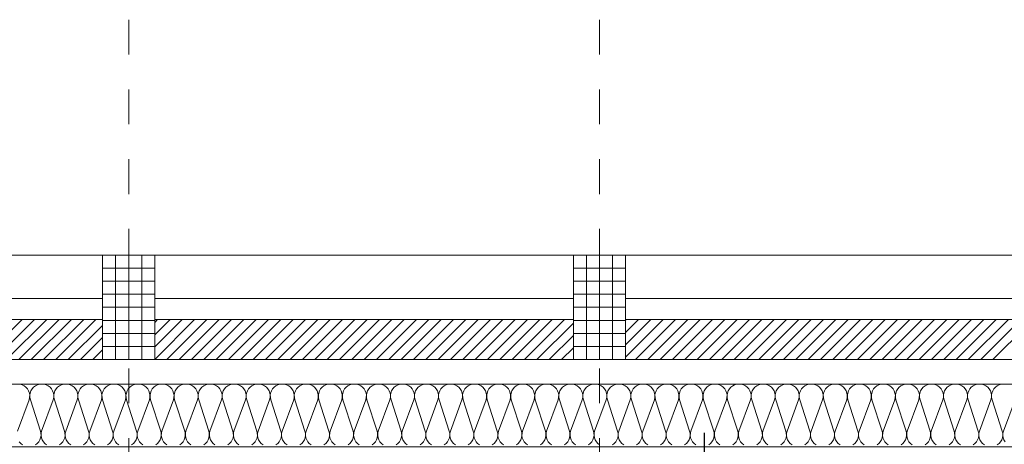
# Model space of a CAD drawing. Header units: metres. Extents: x -45.2 to 14.3, y -31.8 to 10.2.
# Tile 72 of 152: x -26 to -23.1, y 0.1 to 1.4. Entities that reach past the tile are written whole.
import ezdxf

# ---------------------------------------------------------------- set-up
doc = ezdxf.new("R2010")
doc.units = ezdxf.units.M
doc.header["$LTSCALE"] = 0.05
doc.linetypes.add('Raster 01', pattern=[2, 1, -1])
for name, color, linetype, lineweight, true_color in [('014_Fassadenarbeiten-000 Aufsicht Betonfertigteile', 7, 'Continuous', 9, 0xc0c0c0), ('014_Fassadenarbeiten-000 Aufsicht Mauerwerk', 7, 'Continuous', 9, 0xa6a6a6), ('014_Fassadenarbeiten-330 mineralische Dämmung', 7, 'Continuous', 9, 0x666666), ('AV1-Raster', 7, 'Raster 01', 9, 0xa6a6a6)]:
    doc.layers.add(name, color=color, linetype=linetype, lineweight=lineweight, true_color=true_color)
for name, color, linetype, lineweight in [('014_Fassadenarbeiten-330 Betonfertigteile vertikal', 7, 'Continuous', 9), ('014_Fassadenarbeiten-330 Filtermauerwerk 11.5cm', 7, 'Continuous', 9), ('Keine', 7, 'Continuous', 9)]:
    doc.layers.add(name, color=color, linetype=linetype, lineweight=lineweight)

msp = doc.modelspace()

# ---------------------------------------------------------------- linework, layer by layer
at = {"layer": '014_Fassadenarbeiten-000 Aufsicht Betonfertigteile'}
msp.add_lwpolyline([(-39.455, 0.305), (-16.125, 0.305), (-16.125, 0.675), (-39.825, 0.675)], close=True, dxfattribs=at)
at = {"layer": '014_Fassadenarbeiten-000 Aufsicht Mauerwerk'}
for points in [[(-26.925, 0.375), (-26.925, 0.55), (-25.725, 0.55), (-25.725, 0.375)], [(-25.725, 0.55), (-25.725, 0.375), (-26.925, 0.375), (-26.925, 0.55)], [(-25.575, 0.375), (-25.575, 0.55), (-24.375, 0.55), (-24.375, 0.375)], [(-24.375, 0.55), (-24.375, 0.375), (-25.575, 0.375), (-25.575, 0.55)], [(-24.225, 0.375), (-24.225, 0.55), (-23.025, 0.55), (-23.025, 0.375)], [(-23.025, 0.55), (-23.025, 0.375), (-24.225, 0.375), (-24.225, 0.55)]]:
    msp.add_lwpolyline(points, close=True, dxfattribs=at)
at = {"layer": '014_Fassadenarbeiten-330 Betonfertigteile vertikal', "color": 8, "linetype": 'Continuous', "lineweight": 9, "true_color": 0x808080}
for p, q in [((-25.6875, 0.675), (-25.6875, 0.375)), ((-25.65, 0.675), (-25.65, 0.375)), ((-25.6125, 0.675), (-25.6125, 0.375)), ((-24.3375, 0.675), (-24.3375, 0.375)), ((-24.3, 0.675), (-24.3, 0.375)), ((-24.2625, 0.675), (-24.2625, 0.375))]:
    msp.add_line(p, q, dxfattribs=at)
at = {"layer": '014_Fassadenarbeiten-330 Betonfertigteile vertikal', "color": 8, "linetype": 'Continuous', "lineweight": 13, "true_color": 0x808080}
for p, q in [((-25.725, 0.6375), (-25.575, 0.6375)), ((-24.375, 0.6375), (-24.225, 0.6375)), ((-25.725, 0.6), (-25.575, 0.6)), ((-24.375, 0.6), (-24.225, 0.6)), ((-25.725, 0.5625), (-25.575, 0.5625)), ((-24.375, 0.5625), (-24.225, 0.5625)), ((-25.725, 0.525), (-25.575, 0.525)), ((-24.375, 0.525), (-24.225, 0.525)), ((-25.725, 0.4875), (-25.575, 0.4875)), ((-24.375, 0.4875), (-24.225, 0.4875)), ((-25.725, 0.45), (-25.575, 0.45)), ((-24.375, 0.45), (-24.225, 0.45)), ((-25.725, 0.4125), (-25.575, 0.4125)), ((-24.375, 0.4125), (-24.225, 0.4125))]:
    msp.add_line(p, q, dxfattribs=at)
at = {"layer": '014_Fassadenarbeiten-330 Betonfertigteile vertikal'}
for points in [[(-25.725, 0.675), (-25.575, 0.675), (-25.575, 0.375), (-25.725, 0.375)], [(-24.375, 0.675), (-24.225, 0.675), (-24.225, 0.375), (-24.375, 0.375)]]:
    msp.add_lwpolyline(points, close=True, dxfattribs=at)
at = {"layer": '014_Fassadenarbeiten-330 Filtermauerwerk 11.5cm', "color": 8, "linetype": 'Continuous', "lineweight": 9, "true_color": 0x808080}
for p, q in [((-26.0708, 0.375), (-25.9558, 0.49)), ((-26.0354, 0.375), (-25.9204, 0.49)), ((-26.0001, 0.375), (-25.8851, 0.49)), ((-25.9647, 0.375), (-25.8497, 0.49)), ((-25.9294, 0.375), (-25.8144, 0.49)), ((-25.894, 0.375), (-25.779, 0.49)), ((-25.8587, 0.375), (-25.7437, 0.49)), ((-25.575, 0.4819), (-25.5669, 0.49)), ((-25.575, 0.4465), (-25.5315, 0.49)), ((-25.575, 0.4112), (-25.4962, 0.49)), ((-25.575, 0.3758), (-25.4608, 0.49)), ((-25.5405, 0.375), (-25.4255, 0.49)), ((-25.5051, 0.375), (-25.3901, 0.49)), ((-25.4698, 0.375), (-25.3548, 0.49)), ((-25.4344, 0.375), (-25.3194, 0.49)), ((-25.399, 0.375), (-25.284, 0.49)), ((-25.3637, 0.375), (-25.2487, 0.49)), ((-25.3283, 0.375), (-25.2133, 0.49)), ((-25.293, 0.375), (-25.178, 0.49)), ((-25.2576, 0.375), (-25.1426, 0.49)), ((-25.2223, 0.375), (-25.1073, 0.49)), ((-25.1869, 0.375), (-25.0719, 0.49)), ((-25.1516, 0.375), (-25.0366, 0.49)), ((-25.1162, 0.375), (-25.0012, 0.49)), ((-25.0808, 0.375), (-24.9658, 0.49)), ((-25.0455, 0.375), (-24.9305, 0.49)), ((-25.0101, 0.375), (-24.8951, 0.49)), ((-24.9748, 0.375), (-24.8598, 0.49)), ((-24.9394, 0.375), (-24.8244, 0.49)), ((-24.9041, 0.375), (-24.7891, 0.49)), ((-24.8687, 0.375), (-24.7537, 0.49)), ((-24.8334, 0.375), (-24.7184, 0.49)), ((-24.798, 0.375), (-24.683, 0.49)), ((-24.7626, 0.375), (-24.6476, 0.49)), ((-24.7273, 0.375), (-24.6123, 0.49)), ((-24.6919, 0.375), (-24.5769, 0.49)), ((-24.6566, 0.375), (-24.5416, 0.49)), ((-24.6212, 0.375), (-24.5062, 0.49)), ((-24.5859, 0.375), (-24.4709, 0.49)), ((-24.5505, 0.375), (-24.4355, 0.49)), ((-24.5152, 0.375), (-24.4002, 0.49)), ((-24.225, 0.4884), (-24.2234, 0.49)), ((-24.225, 0.453), (-24.188, 0.49)), ((-24.225, 0.4177), (-24.1527, 0.49)), ((-24.225, 0.3823), (-24.1173, 0.49)), ((-24.197, 0.375), (-24.082, 0.49)), ((-24.1616, 0.375), (-24.0466, 0.49)), ((-24.1262, 0.375), (-24.0112, 0.49)), ((-24.0909, 0.375), (-23.9759, 0.49)), ((-24.0555, 0.375), (-23.9405, 0.49)), ((-24.0202, 0.375), (-23.9052, 0.49)), ((-23.9848, 0.375), (-23.8698, 0.49)), ((-23.9495, 0.375), (-23.8345, 0.49)), ((-23.9141, 0.375), (-23.7991, 0.49)), ((-23.8788, 0.375), (-23.7638, 0.49)), ((-23.8434, 0.375), (-23.7284, 0.49)), ((-23.8081, 0.375), (-23.6931, 0.49)), ((-23.7727, 0.375), (-23.6577, 0.49)), ((-23.7373, 0.375), (-23.6223, 0.49)), ((-23.702, 0.375), (-23.587, 0.49)), ((-23.6666, 0.375), (-23.5516, 0.49)), ((-23.6313, 0.375), (-23.5163, 0.49)), ((-23.5959, 0.375), (-23.4809, 0.49)), ((-23.5606, 0.375), (-23.4456, 0.49)), ((-23.5252, 0.375), (-23.4102, 0.49)), ((-23.4899, 0.375), (-23.3749, 0.49)), ((-23.4545, 0.375), (-23.3395, 0.49)), ((-23.4191, 0.375), (-23.3041, 0.49)), ((-23.3838, 0.375), (-23.2688, 0.49)), ((-23.3484, 0.375), (-23.2334, 0.49)), ((-23.3131, 0.375), (-23.1981, 0.49)), ((-23.2777, 0.375), (-23.1627, 0.49)), ((-23.2424, 0.375), (-23.1274, 0.49)), ((-23.207, 0.375), (-23.092, 0.49)), ((-23.1717, 0.375), (-23.0567, 0.49)), ((-25.8233, 0.375), (-25.725, 0.4733)), ((-24.4798, 0.375), (-24.375, 0.4798)), ((-25.788, 0.375), (-25.725, 0.438)), ((-24.4444, 0.375), (-24.375, 0.4444)), ((-25.7526, 0.375), (-25.725, 0.4026)), ((-24.4091, 0.375), (-24.375, 0.4091))]:
    msp.add_line(p, q, dxfattribs=at)
at = {"layer": '014_Fassadenarbeiten-330 Filtermauerwerk 11.5cm'}
for points in [[(-25.725, 0.49), (-25.725, 0.375), (-26.925, 0.375), (-26.925, 0.49)], [(-24.375, 0.49), (-24.375, 0.375), (-25.575, 0.375), (-25.575, 0.49)], [(-23.025, 0.49), (-23.025, 0.375), (-24.225, 0.375), (-24.225, 0.49)]]:
    msp.add_lwpolyline(points, close=True, dxfattribs=at)
at = {"layer": '014_Fassadenarbeiten-330 mineralische Dämmung'}
msp.add_lwpolyline([(-36.8275, -5.525), (-39.275, -5.525), (-39.275, 0.125), (-18.9, 0.125), (-18.9, 0.305), (-39.455, 0.305), (-39.455, -5.705), (-36.8275, -5.705)], close=True, dxfattribs=at)
for points in [[(-25.9685, 0.17), (-25.9353, 0.26), (-25.9353, 0.26), (-25.9339, 0.2663), (-25.9337, 0.2728), (-25.9347, 0.2792), (-25.9369, 0.2853), (-25.9402, 0.2908), (-25.9445, 0.2957), (-25.9496, 0.2997), (-25.9554, 0.3026), (-25.9616, 0.3044), (-25.968, 0.305)], [(-25.8852, 0.1303), (-25.8904, 0.1343), (-25.8946, 0.1392), (-25.8979, 0.1447), (-25.9001, 0.1508), (-25.9012, 0.1572), (-25.901, 0.1637), (-25.8996, 0.17), (-25.8663, 0.26), (-25.8663, 0.26), (-25.8649, 0.2663), (-25.8647, 0.2728), (-25.8658, 0.2792), (-25.868, 0.2853), (-25.8713, 0.2908), (-25.8755, 0.2957), (-25.8807, 0.2997), (-25.8864, 0.3026), (-25.8927, 0.3044), (-25.8991, 0.305), (-25.9055, 0.3044), (-25.9118, 0.3026), (-25.9175, 0.2997), (-25.9227, 0.2957), (-25.9269, 0.2908), (-25.9302, 0.2853), (-25.9324, 0.2792), (-25.9335, 0.2728), (-25.9333, 0.2663), (-25.9319, 0.26), (-25.903, 0.17), (-25.903, 0.17), (-25.9016, 0.1637), (-25.9014, 0.1572), (-25.9024, 0.1508), (-25.9046, 0.1447), (-25.9079, 0.1392), (-25.9122, 0.1343), (-25.9173, 0.1303)], [(-25.8163, 0.1303), (-25.8214, 0.1343), (-25.8257, 0.1392), (-25.829, 0.1447), (-25.8312, 0.1508), (-25.8322, 0.1572), (-25.832, 0.1637), (-25.8306, 0.17), (-25.7974, 0.26), (-25.7974, 0.26), (-25.796, 0.2663), (-25.7958, 0.2728), (-25.7968, 0.2792), (-25.799, 0.2853), (-25.8023, 0.2908), (-25.8066, 0.2957), (-25.8117, 0.2997), (-25.8175, 0.3026), (-25.8237, 0.3044), (-25.8302, 0.305), (-25.8366, 0.3044), (-25.8428, 0.3026), (-25.8486, 0.2997), (-25.8537, 0.2957), (-25.858, 0.2908), (-25.8613, 0.2853), (-25.8635, 0.2792), (-25.8645, 0.2728), (-25.8643, 0.2663), (-25.8629, 0.26), (-25.834, 0.17), (-25.834, 0.17), (-25.8326, 0.1637), (-25.8324, 0.1572), (-25.8335, 0.1508), (-25.8357, 0.1447), (-25.839, 0.1392), (-25.8432, 0.1343), (-25.8484, 0.1303)], [(-25.7473, 0.1303), (-25.7525, 0.1343), (-25.7568, 0.1392), (-25.7601, 0.1447), (-25.7623, 0.1508), (-25.7633, 0.1572), (-25.7631, 0.1637), (-25.7617, 0.17), (-25.7284, 0.26), (-25.7284, 0.26), (-25.727, 0.2663), (-25.7268, 0.2728), (-25.7279, 0.2792), (-25.7301, 0.2853), (-25.7334, 0.2908), (-25.7377, 0.2957), (-25.7428, 0.2997), (-25.7485, 0.3026), (-25.7548, 0.3044), (-25.7612, 0.305), (-25.7677, 0.3044), (-25.7739, 0.3026), (-25.7796, 0.2997), (-25.7848, 0.2957), (-25.789, 0.2908), (-25.7924, 0.2853), (-25.7946, 0.2792), (-25.7956, 0.2728), (-25.7954, 0.2663), (-25.794, 0.26), (-25.7651, 0.17), (-25.7651, 0.17), (-25.7637, 0.1637), (-25.7635, 0.1572), (-25.7645, 0.1508), (-25.7667, 0.1447), (-25.77, 0.1392), (-25.7743, 0.1343), (-25.7794, 0.1303)], [(-25.6784, 0.1303), (-25.6835, 0.1343), (-25.6878, 0.1392), (-25.6911, 0.1447), (-25.6933, 0.1508), (-25.6943, 0.1572), (-25.6941, 0.1637), (-25.6928, 0.17), (-25.6595, 0.26), (-25.6595, 0.26), (-25.6581, 0.2663), (-25.6579, 0.2728), (-25.6589, 0.2792), (-25.6611, 0.2853), (-25.6644, 0.2908), (-25.6687, 0.2957), (-25.6738, 0.2997), (-25.6796, 0.3026), (-25.6858, 0.3044), (-25.6923, 0.305), (-25.6987, 0.3044), (-25.7049, 0.3026), (-25.7107, 0.2997), (-25.7158, 0.2957), (-25.7201, 0.2908), (-25.7234, 0.2853), (-25.7256, 0.2792), (-25.7266, 0.2728), (-25.7264, 0.2663), (-25.7251, 0.26), (-25.6961, 0.17), (-25.6961, 0.17), (-25.6947, 0.1637), (-25.6945, 0.1572), (-25.6956, 0.1508), (-25.6978, 0.1447), (-25.7011, 0.1392), (-25.7054, 0.1343), (-25.7105, 0.1303)], [(-25.6095, 0.1303), (-25.6146, 0.1343), (-25.6189, 0.1392), (-25.6222, 0.1447), (-25.6244, 0.1508), (-25.6254, 0.1572), (-25.6252, 0.1637), (-25.6238, 0.17), (-25.5905, 0.26), (-25.5905, 0.26), (-25.5891, 0.2663), (-25.589, 0.2728), (-25.59, 0.2792), (-25.5922, 0.2853), (-25.5955, 0.2908), (-25.5998, 0.2957), (-25.6049, 0.2997), (-25.6107, 0.3026), (-25.6169, 0.3044), (-25.6233, 0.305), (-25.6298, 0.3044), (-25.636, 0.3026), (-25.6418, 0.2997), (-25.6469, 0.2957), (-25.6512, 0.2908), (-25.6545, 0.2853), (-25.6567, 0.2792), (-25.6577, 0.2728), (-25.6575, 0.2663), (-25.6561, 0.26), (-25.6272, 0.17), (-25.6272, 0.17), (-25.6258, 0.1637), (-25.6256, 0.1572), (-25.6266, 0.1508), (-25.6288, 0.1447), (-25.6321, 0.1392), (-25.6364, 0.1343), (-25.6415, 0.1303)], [(-25.5405, 0.1303), (-25.5456, 0.1343), (-25.5499, 0.1392), (-25.5532, 0.1447), (-25.5554, 0.1508), (-25.5565, 0.1572), (-25.5563, 0.1637), (-25.5549, 0.17), (-25.5216, 0.26), (-25.5216, 0.26), (-25.5202, 0.2663), (-25.52, 0.2728), (-25.521, 0.2792), (-25.5232, 0.2853), (-25.5265, 0.2908), (-25.5308, 0.2957), (-25.5359, 0.2997), (-25.5417, 0.3026), (-25.5479, 0.3044), (-25.5544, 0.305), (-25.5608, 0.3044), (-25.567, 0.3026), (-25.5728, 0.2997), (-25.5779, 0.2957), (-25.5822, 0.2908), (-25.5855, 0.2853), (-25.5877, 0.2792), (-25.5887, 0.2728), (-25.5886, 0.2663), (-25.5872, 0.26), (-25.5582, 0.17), (-25.5582, 0.17), (-25.5568, 0.1637), (-25.5566, 0.1572), (-25.5577, 0.1508), (-25.5599, 0.1447), (-25.5632, 0.1392), (-25.5675, 0.1343), (-25.5726, 0.1303)], [(-25.4716, 0.1303), (-25.4767, 0.1343), (-25.481, 0.1392), (-25.4843, 0.1447), (-25.4865, 0.1508), (-25.4875, 0.1572), (-25.4873, 0.1637), (-25.4859, 0.17), (-25.4526, 0.26), (-25.4526, 0.26), (-25.4512, 0.2663), (-25.4511, 0.2728), (-25.4521, 0.2792), (-25.4543, 0.2853), (-25.4576, 0.2908), (-25.4619, 0.2957), (-25.467, 0.2997), (-25.4728, 0.3026), (-25.479, 0.3044), (-25.4854, 0.305), (-25.4919, 0.3044), (-25.4981, 0.3026), (-25.5039, 0.2997), (-25.509, 0.2957), (-25.5133, 0.2908), (-25.5166, 0.2853), (-25.5188, 0.2792), (-25.5198, 0.2728), (-25.5196, 0.2663), (-25.5182, 0.26), (-25.4893, 0.17), (-25.4893, 0.17), (-25.4879, 0.1637), (-25.4877, 0.1572), (-25.4887, 0.1508), (-25.4909, 0.1447), (-25.4942, 0.1392), (-25.4985, 0.1343), (-25.5036, 0.1303)], [(-25.4026, 0.1303), (-25.4077, 0.1343), (-25.412, 0.1392), (-25.4153, 0.1447), (-25.4175, 0.1508), (-25.4186, 0.1572), (-25.4184, 0.1637), (-25.417, 0.17), (-25.3837, 0.26), (-25.3837, 0.26), (-25.3823, 0.2663), (-25.3821, 0.2728), (-25.3831, 0.2792), (-25.3853, 0.2853), (-25.3886, 0.2908), (-25.3929, 0.2957), (-25.3981, 0.2997), (-25.4038, 0.3026), (-25.41, 0.3044), (-25.4165, 0.305), (-25.4229, 0.3044), (-25.4291, 0.3026), (-25.4349, 0.2997), (-25.44, 0.2957), (-25.4443, 0.2908), (-25.4476, 0.2853), (-25.4498, 0.2792), (-25.4509, 0.2728), (-25.4507, 0.2663), (-25.4493, 0.26), (-25.4203, 0.17), (-25.4203, 0.17), (-25.4189, 0.1637), (-25.4188, 0.1572), (-25.4198, 0.1508), (-25.422, 0.1447), (-25.4253, 0.1392), (-25.4296, 0.1343), (-25.4347, 0.1303)], [(-25.3337, 0.1303), (-25.3388, 0.1343), (-25.3431, 0.1392), (-25.3464, 0.1447), (-25.3486, 0.1508), (-25.3496, 0.1572), (-25.3494, 0.1637), (-25.348, 0.17), (-25.3148, 0.26), (-25.3148, 0.26), (-25.3134, 0.2663), (-25.3132, 0.2728), (-25.3142, 0.2792), (-25.3164, 0.2853), (-25.3197, 0.2908), (-25.324, 0.2957), (-25.3291, 0.2997), (-25.3349, 0.3026), (-25.3411, 0.3044), (-25.3475, 0.305), (-25.354, 0.3044), (-25.3602, 0.3026), (-25.366, 0.2997), (-25.3711, 0.2957), (-25.3754, 0.2908), (-25.3787, 0.2853), (-25.3809, 0.2792), (-25.3819, 0.2728), (-25.3817, 0.2663), (-25.3803, 0.26), (-25.3514, 0.17), (-25.3514, 0.17), (-25.35, 0.1637), (-25.3498, 0.1572), (-25.3508, 0.1508), (-25.353, 0.1447), (-25.3563, 0.1392), (-25.3606, 0.1343), (-25.3658, 0.1303)], [(-25.2647, 0.1303), (-25.2699, 0.1343), (-25.2741, 0.1392), (-25.2774, 0.1447), (-25.2796, 0.1508), (-25.2807, 0.1572), (-25.2805, 0.1637), (-25.2791, 0.17), (-25.2458, 0.26), (-25.2458, 0.26), (-25.2444, 0.2663), (-25.2442, 0.2728), (-25.2453, 0.2792), (-25.2475, 0.2853), (-25.2508, 0.2908), (-25.255, 0.2957), (-25.2602, 0.2997), (-25.2659, 0.3026), (-25.2722, 0.3044), (-25.2786, 0.305), (-25.285, 0.3044), (-25.2913, 0.3026), (-25.297, 0.2997), (-25.3021, 0.2957), (-25.3064, 0.2908), (-25.3097, 0.2853), (-25.3119, 0.2792), (-25.313, 0.2728), (-25.3128, 0.2663), (-25.3114, 0.26), (-25.2825, 0.17), (-25.2825, 0.17), (-25.2811, 0.1637), (-25.2809, 0.1572), (-25.2819, 0.1508), (-25.2841, 0.1447), (-25.2874, 0.1392), (-25.2917, 0.1343), (-25.2968, 0.1303)], [(-25.1958, 0.1303), (-25.2009, 0.1343), (-25.2052, 0.1392), (-25.2085, 0.1447), (-25.2107, 0.1508), (-25.2117, 0.1572), (-25.2115, 0.1637), (-25.2101, 0.17), (-25.1769, 0.26), (-25.1769, 0.26), (-25.1755, 0.2663), (-25.1753, 0.2728), (-25.1763, 0.2792), (-25.1785, 0.2853), (-25.1818, 0.2908), (-25.1861, 0.2957), (-25.1912, 0.2997), (-25.197, 0.3026), (-25.2032, 0.3044), (-25.2097, 0.305), (-25.2161, 0.3044), (-25.2223, 0.3026), (-25.2281, 0.2997), (-25.2332, 0.2957), (-25.2375, 0.2908), (-25.2408, 0.2853), (-25.243, 0.2792), (-25.244, 0.2728), (-25.2438, 0.2663), (-25.2424, 0.26), (-25.2135, 0.17), (-25.2135, 0.17), (-25.2121, 0.1637), (-25.2119, 0.1572), (-25.2129, 0.1508), (-25.2152, 0.1447), (-25.2185, 0.1392), (-25.2227, 0.1343), (-25.2279, 0.1303)], [(-25.1268, 0.1303), (-25.132, 0.1343), (-25.1363, 0.1392), (-25.1396, 0.1447), (-25.1418, 0.1508), (-25.1428, 0.1572), (-25.1426, 0.1637), (-25.1412, 0.17), (-25.1079, 0.26), (-25.1079, 0.26), (-25.1065, 0.2663), (-25.1063, 0.2728), (-25.1074, 0.2792), (-25.1096, 0.2853), (-25.1129, 0.2908), (-25.1172, 0.2957), (-25.1223, 0.2997), (-25.128, 0.3026), (-25.1343, 0.3044), (-25.1407, 0.305), (-25.1472, 0.3044), (-25.1534, 0.3026), (-25.1591, 0.2997), (-25.1643, 0.2957), (-25.1685, 0.2908), (-25.1718, 0.2853), (-25.1741, 0.2792), (-25.1751, 0.2728), (-25.1749, 0.2663), (-25.1735, 0.26), (-25.1446, 0.17), (-25.1446, 0.17), (-25.1432, 0.1637), (-25.143, 0.1572), (-25.144, 0.1508), (-25.1462, 0.1447), (-25.1495, 0.1392), (-25.1538, 0.1343), (-25.1589, 0.1303)], [(-25.0579, 0.1303), (-25.063, 0.1343), (-25.0673, 0.1392), (-25.0706, 0.1447), (-25.0728, 0.1508), (-25.0738, 0.1572), (-25.0736, 0.1637), (-25.0722, 0.17), (-25.039, 0.26), (-25.039, 0.26), (-25.0376, 0.2663), (-25.0374, 0.2728), (-25.0384, 0.2792), (-25.0406, 0.2853), (-25.0439, 0.2908), (-25.0482, 0.2957), (-25.0533, 0.2997), (-25.0591, 0.3026), (-25.0653, 0.3044), (-25.0718, 0.305), (-25.0782, 0.3044), (-25.0844, 0.3026), (-25.0902, 0.2997), (-25.0953, 0.2957), (-25.0996, 0.2908), (-25.1029, 0.2853), (-25.1051, 0.2792), (-25.1061, 0.2728), (-25.1059, 0.2663), (-25.1045, 0.26), (-25.0756, 0.17), (-25.0756, 0.17), (-25.0742, 0.1637), (-25.074, 0.1572), (-25.0751, 0.1508), (-25.0773, 0.1447), (-25.0806, 0.1392), (-25.0849, 0.1343), (-25.09, 0.1303)], [(-24.989, 0.1303), (-24.9941, 0.1343), (-24.9984, 0.1392), (-25.0017, 0.1447), (-25.0039, 0.1508), (-25.0049, 0.1572), (-25.0047, 0.1637), (-25.0033, 0.17), (-24.97, 0.26), (-24.97, 0.26), (-24.9686, 0.2663), (-24.9684, 0.2728), (-24.9695, 0.2792), (-24.9717, 0.2853), (-24.975, 0.2908), (-24.9793, 0.2957), (-24.9844, 0.2997), (-24.9902, 0.3026), (-24.9964, 0.3044), (-25.0028, 0.305), (-25.0093, 0.3044), (-25.0155, 0.3026), (-25.0212, 0.2997), (-25.0264, 0.2957), (-25.0307, 0.2908), (-25.034, 0.2853), (-25.0362, 0.2792), (-25.0372, 0.2728), (-25.037, 0.2663), (-25.0356, 0.26), (-25.0067, 0.17), (-25.0067, 0.17), (-25.0053, 0.1637), (-25.0051, 0.1572), (-25.0061, 0.1508), (-25.0083, 0.1447), (-25.0116, 0.1392), (-25.0159, 0.1343), (-25.021, 0.1303)], [(-24.92, 0.1303), (-24.9251, 0.1343), (-24.9294, 0.1392), (-24.9327, 0.1447), (-24.9349, 0.1508), (-24.9359, 0.1572), (-24.9358, 0.1637), (-24.9344, 0.17), (-24.9011, 0.26), (-24.9011, 0.26), (-24.8997, 0.2663), (-24.8995, 0.2728), (-24.9005, 0.2792), (-24.9027, 0.2853), (-24.906, 0.2908), (-24.9103, 0.2957), (-24.9154, 0.2997), (-24.9212, 0.3026), (-24.9274, 0.3044), (-24.9339, 0.305), (-24.9403, 0.3044), (-24.9465, 0.3026), (-24.9523, 0.2997), (-24.9574, 0.2957), (-24.9617, 0.2908), (-24.965, 0.2853), (-24.9672, 0.2792), (-24.9682, 0.2728), (-24.9681, 0.2663), (-24.9667, 0.26), (-24.9377, 0.17), (-24.9377, 0.17), (-24.9363, 0.1637), (-24.9361, 0.1572), (-24.9372, 0.1508), (-24.9394, 0.1447), (-24.9427, 0.1392), (-24.947, 0.1343), (-24.9521, 0.1303)], [(-24.8511, 0.1303), (-24.8562, 0.1343), (-24.8605, 0.1392), (-24.8638, 0.1447), (-24.866, 0.1508), (-24.867, 0.1572), (-24.8668, 0.1637), (-24.8654, 0.17), (-24.8321, 0.26), (-24.8321, 0.26), (-24.8307, 0.2663), (-24.8306, 0.2728), (-24.8316, 0.2792), (-24.8338, 0.2853), (-24.8371, 0.2908), (-24.8414, 0.2957), (-24.8465, 0.2997), (-24.8523, 0.3026), (-24.8585, 0.3044), (-24.8649, 0.305), (-24.8714, 0.3044), (-24.8776, 0.3026), (-24.8834, 0.2997), (-24.8885, 0.2957), (-24.8928, 0.2908), (-24.8961, 0.2853), (-24.8983, 0.2792), (-24.8993, 0.2728), (-24.8991, 0.2663), (-24.8977, 0.26), (-24.8688, 0.17), (-24.8688, 0.17), (-24.8674, 0.1637), (-24.8672, 0.1572), (-24.8682, 0.1508), (-24.8704, 0.1447), (-24.8737, 0.1392), (-24.878, 0.1343), (-24.8831, 0.1303)], [(-24.7821, 0.1303), (-24.7872, 0.1343), (-24.7915, 0.1392), (-24.7948, 0.1447), (-24.797, 0.1508), (-24.7981, 0.1572), (-24.7979, 0.1637), (-24.7965, 0.17), (-24.7632, 0.26), (-24.7632, 0.26), (-24.7618, 0.2663), (-24.7616, 0.2728), (-24.7626, 0.2792), (-24.7648, 0.2853), (-24.7681, 0.2908), (-24.7724, 0.2957), (-24.7776, 0.2997), (-24.7833, 0.3026), (-24.7895, 0.3044), (-24.796, 0.305), (-24.8024, 0.3044), (-24.8086, 0.3026), (-24.8144, 0.2997), (-24.8195, 0.2957), (-24.8238, 0.2908), (-24.8271, 0.2853), (-24.8293, 0.2792), (-24.8304, 0.2728), (-24.8302, 0.2663), (-24.8288, 0.26), (-24.7998, 0.17), (-24.7998, 0.17), (-24.7984, 0.1637), (-24.7983, 0.1572), (-24.7993, 0.1508), (-24.8015, 0.1447), (-24.8048, 0.1392), (-24.8091, 0.1343), (-24.8142, 0.1303)], [(-24.7132, 0.1303), (-24.7183, 0.1343), (-24.7226, 0.1392), (-24.7259, 0.1447), (-24.7281, 0.1508), (-24.7291, 0.1572), (-24.7289, 0.1637), (-24.7275, 0.17), (-24.6943, 0.26), (-24.6943, 0.26), (-24.6929, 0.2663), (-24.6927, 0.2728), (-24.6937, 0.2792), (-24.6959, 0.2853), (-24.6992, 0.2908), (-24.7035, 0.2957), (-24.7086, 0.2997), (-24.7144, 0.3026), (-24.7206, 0.3044), (-24.727, 0.305), (-24.7335, 0.3044), (-24.7397, 0.3026), (-24.7455, 0.2997), (-24.7506, 0.2957), (-24.7549, 0.2908), (-24.7582, 0.2853), (-24.7604, 0.2792), (-24.7614, 0.2728), (-24.7612, 0.2663), (-24.7598, 0.26), (-24.7309, 0.17), (-24.7309, 0.17), (-24.7295, 0.1637), (-24.7293, 0.1572), (-24.7303, 0.1508), (-24.7325, 0.1447), (-24.7358, 0.1392), (-24.7401, 0.1343), (-24.7452, 0.1303)], [(-24.6442, 0.1303), (-24.6494, 0.1343), (-24.6536, 0.1392), (-24.6569, 0.1447), (-24.6591, 0.1508), (-24.6602, 0.1572), (-24.66, 0.1637), (-24.6586, 0.17), (-24.6253, 0.26), (-24.6253, 0.26), (-24.6239, 0.2663), (-24.6237, 0.2728), (-24.6247, 0.2792), (-24.627, 0.2853), (-24.6303, 0.2908), (-24.6345, 0.2957), (-24.6397, 0.2997), (-24.6454, 0.3026), (-24.6516, 0.3044), (-24.6581, 0.305), (-24.6645, 0.3044), (-24.6708, 0.3026), (-24.6765, 0.2997), (-24.6816, 0.2957), (-24.6859, 0.2908), (-24.6892, 0.2853), (-24.6914, 0.2792), (-24.6925, 0.2728), (-24.6923, 0.2663), (-24.6909, 0.26), (-24.662, 0.17), (-24.662, 0.17), (-24.6606, 0.1637), (-24.6604, 0.1572), (-24.6614, 0.1508), (-24.6636, 0.1447), (-24.6669, 0.1392), (-24.6712, 0.1343), (-24.6763, 0.1303)], [(-24.5753, 0.1303), (-24.5804, 0.1343), (-24.5847, 0.1392), (-24.588, 0.1447), (-24.5902, 0.1508), (-24.5912, 0.1572), (-24.591, 0.1637), (-24.5896, 0.17), (-24.5564, 0.26), (-24.5564, 0.26), (-24.555, 0.2663), (-24.5548, 0.2728), (-24.5558, 0.2792), (-24.558, 0.2853), (-24.5613, 0.2908), (-24.5656, 0.2957), (-24.5707, 0.2997), (-24.5765, 0.3026), (-24.5827, 0.3044), (-24.5891, 0.305), (-24.5956, 0.3044), (-24.6018, 0.3026), (-24.6076, 0.2997), (-24.6127, 0.2957), (-24.617, 0.2908), (-24.6203, 0.2853), (-24.6225, 0.2792), (-24.6235, 0.2728), (-24.6233, 0.2663), (-24.6219, 0.26), (-24.593, 0.17), (-24.593, 0.17), (-24.5916, 0.1637), (-24.5914, 0.1572), (-24.5924, 0.1508), (-24.5946, 0.1447), (-24.598, 0.1392), (-24.6022, 0.1343), (-24.6074, 0.1303)], [(-24.5063, 0.1303), (-24.5115, 0.1343), (-24.5157, 0.1392), (-24.5191, 0.1447), (-24.5213, 0.1508), (-24.5223, 0.1572), (-24.5221, 0.1637), (-24.5207, 0.17), (-24.4874, 0.26), (-24.4874, 0.26), (-24.486, 0.2663), (-24.4858, 0.2728), (-24.4869, 0.2792), (-24.4891, 0.2853), (-24.4924, 0.2908), (-24.4967, 0.2957), (-24.5018, 0.2997), (-24.5075, 0.3026), (-24.5138, 0.3044), (-24.5202, 0.305), (-24.5266, 0.3044), (-24.5329, 0.3026), (-24.5386, 0.2997), (-24.5438, 0.2957), (-24.548, 0.2908), (-24.5513, 0.2853), (-24.5535, 0.2792), (-24.5546, 0.2728), (-24.5544, 0.2663), (-24.553, 0.26), (-24.5241, 0.17), (-24.5241, 0.17), (-24.5227, 0.1637), (-24.5225, 0.1572), (-24.5235, 0.1508), (-24.5257, 0.1447), (-24.529, 0.1392), (-24.5333, 0.1343), (-24.5384, 0.1303)], [(-24.4374, 0.1303), (-24.4425, 0.1343), (-24.4468, 0.1392), (-24.4501, 0.1447), (-24.4523, 0.1508), (-24.4533, 0.1572), (-24.4531, 0.1637), (-24.4517, 0.17), (-24.4185, 0.26), (-24.4185, 0.26), (-24.4171, 0.2663), (-24.4169, 0.2728), (-24.4179, 0.2792), (-24.4201, 0.2853), (-24.4234, 0.2908), (-24.4277, 0.2957), (-24.4328, 0.2997), (-24.4386, 0.3026), (-24.4448, 0.3044), (-24.4513, 0.305), (-24.4577, 0.3044), (-24.4639, 0.3026), (-24.4697, 0.2997), (-24.4748, 0.2957), (-24.4791, 0.2908), (-24.4824, 0.2853), (-24.4846, 0.2792), (-24.4856, 0.2728), (-24.4854, 0.2663), (-24.484, 0.26), (-24.4551, 0.17), (-24.4551, 0.17), (-24.4537, 0.1637), (-24.4535, 0.1572), (-24.4546, 0.1508), (-24.4568, 0.1447), (-24.4601, 0.1392), (-24.4643, 0.1343), (-24.4695, 0.1303)], [(-24.3685, 0.1303), (-24.3736, 0.1343), (-24.3779, 0.1392), (-24.3812, 0.1447), (-24.3834, 0.1508), (-24.3844, 0.1572), (-24.3842, 0.1637), (-24.3828, 0.17), (-24.3495, 0.26), (-24.3495, 0.26), (-24.3481, 0.2663), (-24.3479, 0.2728), (-24.349, 0.2792), (-24.3512, 0.2853), (-24.3545, 0.2908), (-24.3588, 0.2957), (-24.3639, 0.2997), (-24.3697, 0.3026), (-24.3759, 0.3044), (-24.3823, 0.305), (-24.3888, 0.3044), (-24.395, 0.3026), (-24.4007, 0.2997), (-24.4059, 0.2957), (-24.4102, 0.2908), (-24.4135, 0.2853), (-24.4157, 0.2792), (-24.4167, 0.2728), (-24.4165, 0.2663), (-24.4151, 0.26), (-24.3862, 0.17), (-24.3862, 0.17), (-24.3848, 0.1637), (-24.3846, 0.1572), (-24.3856, 0.1508), (-24.3878, 0.1447), (-24.3911, 0.1392), (-24.3954, 0.1343), (-24.4005, 0.1303)], [(-24.2995, 0.1303), (-24.3046, 0.1343), (-24.3089, 0.1392), (-24.3122, 0.1447), (-24.3144, 0.1508), (-24.3154, 0.1572), (-24.3153, 0.1637), (-24.3139, 0.17), (-24.2806, 0.26), (-24.2806, 0.26), (-24.2792, 0.2663), (-24.279, 0.2728), (-24.28, 0.2792), (-24.2822, 0.2853), (-24.2855, 0.2908), (-24.2898, 0.2957), (-24.2949, 0.2997), (-24.3007, 0.3026), (-24.3069, 0.3044), (-24.3134, 0.305), (-24.3198, 0.3044), (-24.326, 0.3026), (-24.3318, 0.2997), (-24.3369, 0.2957), (-24.3412, 0.2908), (-24.3445, 0.2853), (-24.3467, 0.2792), (-24.3477, 0.2728), (-24.3476, 0.2663), (-24.3462, 0.26), (-24.3172, 0.17), (-24.3172, 0.17), (-24.3158, 0.1637), (-24.3156, 0.1572), (-24.3167, 0.1508), (-24.3189, 0.1447), (-24.3222, 0.1392), (-24.3265, 0.1343), (-24.3316, 0.1303)], [(-24.2306, 0.1303), (-24.2357, 0.1343), (-24.24, 0.1392), (-24.2433, 0.1447), (-24.2455, 0.1508), (-24.2465, 0.1572), (-24.2463, 0.1637), (-24.2449, 0.17), (-24.2116, 0.26), (-24.2116, 0.26), (-24.2102, 0.2663), (-24.2101, 0.2728), (-24.2111, 0.2792), (-24.2133, 0.2853), (-24.2166, 0.2908), (-24.2209, 0.2957), (-24.226, 0.2997), (-24.2318, 0.3026), (-24.238, 0.3044), (-24.2444, 0.305), (-24.2509, 0.3044), (-24.2571, 0.3026), (-24.2629, 0.2997), (-24.268, 0.2957), (-24.2723, 0.2908), (-24.2756, 0.2853), (-24.2778, 0.2792), (-24.2788, 0.2728), (-24.2786, 0.2663), (-24.2772, 0.26), (-24.2483, 0.17), (-24.2483, 0.17), (-24.2469, 0.1637), (-24.2467, 0.1572), (-24.2477, 0.1508), (-24.2499, 0.1447), (-24.2532, 0.1392), (-24.2575, 0.1343), (-24.2626, 0.1303)], [(-24.1616, 0.1303), (-24.1667, 0.1343), (-24.171, 0.1392), (-24.1743, 0.1447), (-24.1765, 0.1508), (-24.1776, 0.1572), (-24.1774, 0.1637), (-24.176, 0.17), (-24.1427, 0.26), (-24.1427, 0.26), (-24.1413, 0.2663), (-24.1411, 0.2728), (-24.1421, 0.2792), (-24.1443, 0.2853), (-24.1476, 0.2908), (-24.1519, 0.2957), (-24.157, 0.2997), (-24.1628, 0.3026), (-24.169, 0.3044), (-24.1755, 0.305), (-24.1819, 0.3044), (-24.1881, 0.3026), (-24.1939, 0.2997), (-24.199, 0.2957), (-24.2033, 0.2908), (-24.2066, 0.2853), (-24.2088, 0.2792), (-24.2098, 0.2728), (-24.2097, 0.2663), (-24.2083, 0.26), (-24.1793, 0.17), (-24.1793, 0.17), (-24.1779, 0.1637), (-24.1778, 0.1572), (-24.1788, 0.1508), (-24.181, 0.1447), (-24.1843, 0.1392), (-24.1886, 0.1343), (-24.1937, 0.1303)], [(-24.0927, 0.1303), (-24.0978, 0.1343), (-24.1021, 0.1392), (-24.1054, 0.1447), (-24.1076, 0.1508), (-24.1086, 0.1572), (-24.1084, 0.1637), (-24.107, 0.17), (-24.0737, 0.26), (-24.0737, 0.26), (-24.0724, 0.2663), (-24.0722, 0.2728), (-24.0732, 0.2792), (-24.0754, 0.2853), (-24.0787, 0.2908), (-24.083, 0.2957), (-24.0881, 0.2997), (-24.0939, 0.3026), (-24.1001, 0.3044), (-24.1065, 0.305), (-24.113, 0.3044), (-24.1192, 0.3026), (-24.125, 0.2997), (-24.1301, 0.2957), (-24.1344, 0.2908), (-24.1377, 0.2853), (-24.1399, 0.2792), (-24.1409, 0.2728), (-24.1407, 0.2663), (-24.1393, 0.26), (-24.1104, 0.17), (-24.1104, 0.17), (-24.109, 0.1637), (-24.1088, 0.1572), (-24.1098, 0.1508), (-24.112, 0.1447), (-24.1153, 0.1392), (-24.1196, 0.1343), (-24.1247, 0.1303)], [(-24.0237, 0.1303), (-24.0288, 0.1343), (-24.0331, 0.1392), (-24.0364, 0.1447), (-24.0386, 0.1508), (-24.0397, 0.1572), (-24.0395, 0.1637), (-24.0381, 0.17), (-24.0048, 0.26), (-24.0048, 0.26), (-24.0034, 0.2663), (-24.0032, 0.2728), (-24.0042, 0.2792), (-24.0064, 0.2853), (-24.0098, 0.2908), (-24.014, 0.2957), (-24.0192, 0.2997), (-24.0249, 0.3026), (-24.0311, 0.3044), (-24.0376, 0.305), (-24.044, 0.3044), (-24.0503, 0.3026), (-24.056, 0.2997), (-24.0611, 0.2957), (-24.0654, 0.2908), (-24.0687, 0.2853), (-24.0709, 0.2792), (-24.072, 0.2728), (-24.0718, 0.2663), (-24.0704, 0.26), (-24.0415, 0.17), (-24.0415, 0.17), (-24.0401, 0.1637), (-24.0399, 0.1572), (-24.0409, 0.1508), (-24.0431, 0.1447), (-24.0464, 0.1392), (-24.0507, 0.1343), (-24.0558, 0.1303)], [(-23.9548, 0.1303), (-23.9599, 0.1343), (-23.9642, 0.1392), (-23.9675, 0.1447), (-23.9697, 0.1508), (-23.9707, 0.1572), (-23.9705, 0.1637), (-23.9691, 0.17), (-23.9359, 0.26), (-23.9359, 0.26), (-23.9345, 0.2663), (-23.9343, 0.2728), (-23.9353, 0.2792), (-23.9375, 0.2853), (-23.9408, 0.2908), (-23.9451, 0.2957), (-23.9502, 0.2997), (-23.956, 0.3026), (-23.9622, 0.3044), (-23.9686, 0.305), (-23.9751, 0.3044), (-23.9813, 0.3026), (-23.9871, 0.2997), (-23.9922, 0.2957), (-23.9965, 0.2908), (-23.9998, 0.2853), (-24.002, 0.2792), (-24.003, 0.2728), (-24.0028, 0.2663), (-24.0014, 0.26), (-23.9725, 0.17), (-23.9725, 0.17), (-23.9711, 0.1637), (-23.9709, 0.1572), (-23.9719, 0.1508), (-23.9741, 0.1447), (-23.9774, 0.1392), (-23.9817, 0.1343), (-23.9869, 0.1303)], [(-23.8858, 0.1303), (-23.891, 0.1343), (-23.8952, 0.1392), (-23.8985, 0.1447), (-23.9008, 0.1508), (-23.9018, 0.1572), (-23.9016, 0.1637), (-23.9002, 0.17), (-23.8669, 0.26), (-23.8669, 0.26), (-23.8655, 0.2663), (-23.8653, 0.2728), (-23.8664, 0.2792), (-23.8686, 0.2853), (-23.8719, 0.2908), (-23.8761, 0.2957), (-23.8813, 0.2997), (-23.887, 0.3026), (-23.8933, 0.3044), (-23.8997, 0.305), (-23.9061, 0.3044), (-23.9124, 0.3026), (-23.9181, 0.2997), (-23.9233, 0.2957), (-23.9275, 0.2908), (-23.9308, 0.2853), (-23.933, 0.2792), (-23.9341, 0.2728), (-23.9339, 0.2663), (-23.9325, 0.26), (-23.9036, 0.17), (-23.9036, 0.17), (-23.9022, 0.1637), (-23.902, 0.1572), (-23.903, 0.1508), (-23.9052, 0.1447), (-23.9085, 0.1392), (-23.9128, 0.1343), (-23.9179, 0.1303)], [(-23.8169, 0.1303), (-23.822, 0.1343), (-23.8263, 0.1392), (-23.8296, 0.1447), (-23.8318, 0.1508), (-23.8328, 0.1572), (-23.8326, 0.1637), (-23.8312, 0.17), (-23.798, 0.26), (-23.798, 0.26), (-23.7966, 0.2663), (-23.7964, 0.2728), (-23.7974, 0.2792), (-23.7996, 0.2853), (-23.8029, 0.2908), (-23.8072, 0.2957), (-23.8123, 0.2997), (-23.8181, 0.3026), (-23.8243, 0.3044), (-23.8308, 0.305), (-23.8372, 0.3044), (-23.8434, 0.3026), (-23.8492, 0.2997), (-23.8543, 0.2957), (-23.8586, 0.2908), (-23.8619, 0.2853), (-23.8641, 0.2792), (-23.8651, 0.2728), (-23.8649, 0.2663), (-23.8635, 0.26), (-23.8346, 0.17), (-23.8346, 0.17), (-23.8332, 0.1637), (-23.833, 0.1572), (-23.8341, 0.1508), (-23.8363, 0.1447), (-23.8396, 0.1392), (-23.8438, 0.1343), (-23.849, 0.1303)], [(-23.7479, 0.1303), (-23.7531, 0.1343), (-23.7574, 0.1392), (-23.7607, 0.1447), (-23.7629, 0.1508), (-23.7639, 0.1572), (-23.7637, 0.1637), (-23.7623, 0.17), (-23.729, 0.26), (-23.729, 0.26), (-23.7276, 0.2663), (-23.7274, 0.2728), (-23.7285, 0.2792), (-23.7307, 0.2853), (-23.734, 0.2908), (-23.7383, 0.2957), (-23.7434, 0.2997), (-23.7491, 0.3026), (-23.7554, 0.3044), (-23.7618, 0.305), (-23.7683, 0.3044), (-23.7745, 0.3026), (-23.7802, 0.2997), (-23.7854, 0.2957), (-23.7896, 0.2908), (-23.793, 0.2853), (-23.7952, 0.2792), (-23.7962, 0.2728), (-23.796, 0.2663), (-23.7946, 0.26), (-23.7657, 0.17), (-23.7657, 0.17), (-23.7643, 0.1637), (-23.7641, 0.1572), (-23.7651, 0.1508), (-23.7673, 0.1447), (-23.7706, 0.1392), (-23.7749, 0.1343), (-23.78, 0.1303)], [(-23.679, 0.1303), (-23.6841, 0.1343), (-23.6884, 0.1392), (-23.6917, 0.1447), (-23.6939, 0.1508), (-23.6949, 0.1572), (-23.6947, 0.1637), (-23.6934, 0.17), (-23.6601, 0.26), (-23.6601, 0.26), (-23.6587, 0.2663), (-23.6585, 0.2728), (-23.6595, 0.2792), (-23.6617, 0.2853), (-23.665, 0.2908), (-23.6693, 0.2957), (-23.6744, 0.2997), (-23.6802, 0.3026), (-23.6864, 0.3044), (-23.6929, 0.305), (-23.6993, 0.3044), (-23.7055, 0.3026), (-23.7113, 0.2997), (-23.7164, 0.2957), (-23.7207, 0.2908), (-23.724, 0.2853), (-23.7262, 0.2792), (-23.7272, 0.2728), (-23.727, 0.2663), (-23.7257, 0.26), (-23.6967, 0.17), (-23.6967, 0.17), (-23.6953, 0.1637), (-23.6951, 0.1572), (-23.6962, 0.1508), (-23.6984, 0.1447), (-23.7017, 0.1392), (-23.706, 0.1343), (-23.7111, 0.1303)], [(-23.6101, 0.1303), (-23.6152, 0.1343), (-23.6195, 0.1392), (-23.6228, 0.1447), (-23.625, 0.1508), (-23.626, 0.1572), (-23.6258, 0.1637), (-23.6244, 0.17), (-23.5911, 0.26), (-23.5911, 0.26), (-23.5897, 0.2663), (-23.5896, 0.2728), (-23.5906, 0.2792), (-23.5928, 0.2853), (-23.5961, 0.2908), (-23.6004, 0.2957), (-23.6055, 0.2997), (-23.6113, 0.3026), (-23.6175, 0.3044), (-23.6239, 0.305), (-23.6304, 0.3044), (-23.6366, 0.3026), (-23.6424, 0.2997), (-23.6475, 0.2957), (-23.6518, 0.2908), (-23.6551, 0.2853), (-23.6573, 0.2792), (-23.6583, 0.2728), (-23.6581, 0.2663), (-23.6567, 0.26), (-23.6278, 0.17), (-23.6278, 0.17), (-23.6264, 0.1637), (-23.6262, 0.1572), (-23.6272, 0.1508), (-23.6294, 0.1447), (-23.6327, 0.1392), (-23.637, 0.1343), (-23.6421, 0.1303)], [(-23.5411, 0.1303), (-23.5462, 0.1343), (-23.5505, 0.1392), (-23.5538, 0.1447), (-23.556, 0.1508), (-23.5571, 0.1572), (-23.5569, 0.1637), (-23.5555, 0.17), (-23.5222, 0.26), (-23.5222, 0.26), (-23.5208, 0.2663), (-23.5206, 0.2728), (-23.5216, 0.2792), (-23.5238, 0.2853), (-23.5271, 0.2908), (-23.5314, 0.2957), (-23.5365, 0.2997), (-23.5423, 0.3026), (-23.5485, 0.3044), (-23.555, 0.305), (-23.5614, 0.3044), (-23.5676, 0.3026), (-23.5734, 0.2997), (-23.5785, 0.2957), (-23.5828, 0.2908), (-23.5861, 0.2853), (-23.5883, 0.2792), (-23.5893, 0.2728), (-23.5892, 0.2663), (-23.5878, 0.26), (-23.5588, 0.17), (-23.5588, 0.17), (-23.5574, 0.1637), (-23.5572, 0.1572), (-23.5583, 0.1508), (-23.5605, 0.1447), (-23.5638, 0.1392), (-23.5681, 0.1343), (-23.5732, 0.1303)], [(-23.4722, 0.1303), (-23.4773, 0.1343), (-23.4816, 0.1392), (-23.4849, 0.1447), (-23.4871, 0.1508), (-23.4881, 0.1572), (-23.4879, 0.1637), (-23.4865, 0.17), (-23.4532, 0.26), (-23.4532, 0.26), (-23.4519, 0.2663), (-23.4517, 0.2728), (-23.4527, 0.2792), (-23.4549, 0.2853), (-23.4582, 0.2908), (-23.4625, 0.2957), (-23.4676, 0.2997), (-23.4734, 0.3026), (-23.4796, 0.3044), (-23.486, 0.305), (-23.4925, 0.3044), (-23.4987, 0.3026), (-23.5045, 0.2997), (-23.5096, 0.2957), (-23.5139, 0.2908), (-23.5172, 0.2853), (-23.5194, 0.2792), (-23.5204, 0.2728), (-23.5202, 0.2663), (-23.5188, 0.26), (-23.4899, 0.17), (-23.4899, 0.17), (-23.4885, 0.1637), (-23.4883, 0.1572), (-23.4893, 0.1508), (-23.4915, 0.1447), (-23.4948, 0.1392), (-23.4991, 0.1343), (-23.5042, 0.1303)], [(-23.4032, 0.1303), (-23.4083, 0.1343), (-23.4126, 0.1392), (-23.4159, 0.1447), (-23.4181, 0.1508), (-23.4192, 0.1572), (-23.419, 0.1637), (-23.4176, 0.17), (-23.3843, 0.26), (-23.3843, 0.26), (-23.3829, 0.2663), (-23.3827, 0.2728), (-23.3837, 0.2792), (-23.3859, 0.2853), (-23.3892, 0.2908), (-23.3935, 0.2957), (-23.3987, 0.2997), (-23.4044, 0.3026), (-23.4106, 0.3044), (-23.4171, 0.305), (-23.4235, 0.3044), (-23.4297, 0.3026), (-23.4355, 0.2997), (-23.4406, 0.2957), (-23.4449, 0.2908), (-23.4482, 0.2853), (-23.4504, 0.2792), (-23.4515, 0.2728), (-23.4513, 0.2663), (-23.4499, 0.26), (-23.4209, 0.17), (-23.4209, 0.17), (-23.4195, 0.1637), (-23.4194, 0.1572), (-23.4204, 0.1508), (-23.4226, 0.1447), (-23.4259, 0.1392), (-23.4302, 0.1343), (-23.4353, 0.1303)], [(-23.3343, 0.1303), (-23.3394, 0.1343), (-23.3437, 0.1392), (-23.347, 0.1447), (-23.3492, 0.1508), (-23.3502, 0.1572), (-23.35, 0.1637), (-23.3486, 0.17), (-23.3154, 0.26), (-23.3154, 0.26), (-23.314, 0.2663), (-23.3138, 0.2728), (-23.3148, 0.2792), (-23.317, 0.2853), (-23.3203, 0.2908), (-23.3246, 0.2957), (-23.3297, 0.2997), (-23.3355, 0.3026), (-23.3417, 0.3044), (-23.3481, 0.305), (-23.3546, 0.3044), (-23.3608, 0.3026), (-23.3666, 0.2997), (-23.3717, 0.2957), (-23.376, 0.2908), (-23.3793, 0.2853), (-23.3815, 0.2792), (-23.3825, 0.2728), (-23.3823, 0.2663), (-23.3809, 0.26), (-23.352, 0.17), (-23.352, 0.17), (-23.3506, 0.1637), (-23.3504, 0.1572), (-23.3514, 0.1508), (-23.3536, 0.1447), (-23.3569, 0.1392), (-23.3612, 0.1343), (-23.3664, 0.1303)], [(-23.2653, 0.1303), (-23.2705, 0.1343), (-23.2747, 0.1392), (-23.278, 0.1447), (-23.2802, 0.1508), (-23.2813, 0.1572), (-23.2811, 0.1637), (-23.2797, 0.17), (-23.2464, 0.26), (-23.2464, 0.26), (-23.245, 0.2663), (-23.2448, 0.2728), (-23.2459, 0.2792), (-23.2481, 0.2853), (-23.2514, 0.2908), (-23.2556, 0.2957), (-23.2608, 0.2997), (-23.2665, 0.3026), (-23.2728, 0.3044), (-23.2792, 0.305), (-23.2856, 0.3044), (-23.2919, 0.3026), (-23.2976, 0.2997), (-23.3027, 0.2957), (-23.307, 0.2908), (-23.3103, 0.2853), (-23.3125, 0.2792), (-23.3136, 0.2728), (-23.3134, 0.2663), (-23.312, 0.26), (-23.2831, 0.17), (-23.2831, 0.17), (-23.2817, 0.1637), (-23.2815, 0.1572), (-23.2825, 0.1508), (-23.2847, 0.1447), (-23.288, 0.1392), (-23.2923, 0.1343), (-23.2974, 0.1303)], [(-23.1964, 0.1303), (-23.2015, 0.1343), (-23.2058, 0.1392), (-23.2091, 0.1447), (-23.2113, 0.1508), (-23.2123, 0.1572), (-23.2121, 0.1637), (-23.2107, 0.17), (-23.1775, 0.26), (-23.1775, 0.26), (-23.1761, 0.2663), (-23.1759, 0.2728), (-23.1769, 0.2792), (-23.1791, 0.2853), (-23.1824, 0.2908), (-23.1867, 0.2957), (-23.1918, 0.2997), (-23.1976, 0.3026), (-23.2038, 0.3044), (-23.2103, 0.305), (-23.2167, 0.3044), (-23.2229, 0.3026), (-23.2287, 0.2997), (-23.2338, 0.2957), (-23.2381, 0.2908), (-23.2414, 0.2853), (-23.2436, 0.2792), (-23.2446, 0.2728), (-23.2444, 0.2663), (-23.243, 0.26), (-23.2141, 0.17), (-23.2141, 0.17), (-23.2127, 0.1637), (-23.2125, 0.1572), (-23.2135, 0.1508), (-23.2158, 0.1447), (-23.2191, 0.1392), (-23.2233, 0.1343), (-23.2285, 0.1303)], [(-23.1349, 0.3044), (-23.1413, 0.305), (-23.1478, 0.3044), (-23.154, 0.3026), (-23.1597, 0.2997), (-23.1649, 0.2957), (-23.1691, 0.2908), (-23.1724, 0.2853), (-23.1747, 0.2792), (-23.1757, 0.2728), (-23.1755, 0.2663), (-23.1741, 0.26), (-23.1452, 0.17), (-23.1452, 0.17), (-23.1438, 0.1637), (-23.1436, 0.1572), (-23.1446, 0.1508), (-23.1468, 0.1447), (-23.1501, 0.1392), (-23.1544, 0.1343), (-23.1595, 0.1303)], [(-23.1369, 0.1392), (-23.1402, 0.1447), (-23.1424, 0.1508), (-23.1434, 0.1572), (-23.1432, 0.1637), (-23.1418, 0.17), (-23.1085, 0.26)], [(-25.9542, 0.1303), (-25.9593, 0.1343), (-25.9636, 0.1392)]]:
    msp.add_lwpolyline(points, dxfattribs=at)
at = {"layer": 'AV1-Raster'}
for p, q in [((-25.65, -22.95), (-25.65, 1.35)), ((-24.3, -22.95), (-24.3, 1.35))]:
    msp.add_line(p, q, dxfattribs=at)
at = {"layer": 'Defpoints', "color": 0, "lineweight": 0}
for p, q in [((-25.725, 0.675), (-25.725, 0.675)), ((-25.725, 0.675), (-25.725, 0.675)), ((-25.575, 0.675), (-25.575, 0.675)), ((-25.575, 0.675), (-25.575, 0.675)), ((-24.375, 0.675), (-24.375, 0.675)), ((-24.375, 0.675), (-24.375, 0.675)), ((-24.225, 0.675), (-24.225, 0.675)), ((-24.225, 0.675), (-24.225, 0.675))]:
    msp.add_line(p, q, dxfattribs=at)
at = {"layer": 'Keine', "color": 0, "linetype": 'Continuous', "lineweight": -2}
msp.add_line((-24, 0.165), (-24, -0.2225), dxfattribs=at)

doc.saveas('drawing.dxf')
